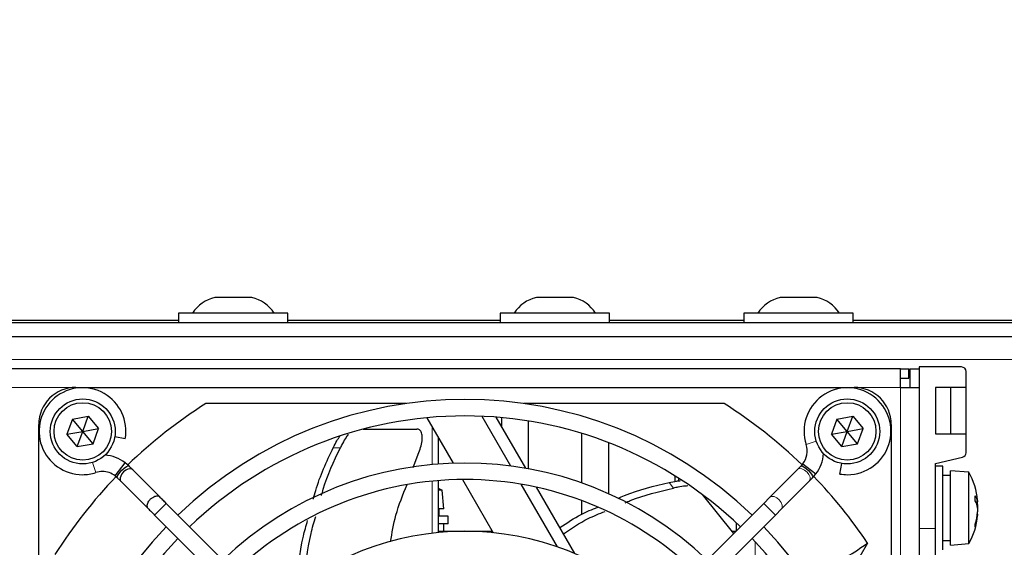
# Paper-space layout 'Blatt3' of a CAD drawing. Header units: millimetres. Extents: x 5 to 418, y 2 to 292.
# Tile 46 of 55: x 81 to 107, y 239 to 253. Entities that reach past the tile are written whole.
import ezdxf

# ---------------------------------------------------------------- set-up
doc = ezdxf.new("R2010")
doc.units = ezdxf.units.MM
doc.layers.add('SLD-0', color=7, linetype='Continuous')
doc.styles.add('SLDTEXTSTYLE1', font='TXT', dxfattribs={"width": 0.605})
doc.dimstyles.new('SLDDIMSTYLE0', dxfattribs={"dimtxt": 3.081982, "dimasz": 3.5, "dimexe": 0, "dimexo": 0.0625, "dimgap": 0.770496, "dimtad": 1, "dimdec": 1, "dimlfac": 4, "dimrnd": 1e-09, "dimzin": 12, "dimdsep": 46, "dimtxsty": 'SLDTEXTSTYLE1', "dimsah": 1, "dimcen": 0.09, "dimadec": 0, "dimazin": 3, "dimtfac": 1, "dimtofl": 0, "dimtmove": 0, "dimatfit": 3, "dimfxl": 1, "dimfrac": 2, "dimtolj": 1, "dimtzin": 12, "dimarcsym": 0})

# ---------------------------------------------------------------- blocks, each defined once
blk = doc.blocks.new('_D_13')
at = {"layer": 'SLD-0'}
for p, q in [((54.142, 241.215), (54.142, 270.265)), ((137.992, 241.215), (137.992, 270.265)), ((54.142, 269.265), (137.992, 269.265))]:
    blk.add_line(p, q, dxfattribs=at)
for points in [[(54.142, 269.265), (57.642, 268.805), (57.642, 269.725)], [(137.992, 269.265), (134.492, 269.725), (134.492, 268.805)]]:
    blk.add_solid(points, dxfattribs=at)
at = {"layer": 'SLD-0', "insert": (90.775, 273.358), "char_height": 3.175, "attachment_point": 1, "style": 'SLDTEXTSTYLE1'}
blk.add_mtext('335,4', dxfattribs=at)

psp = doc.layouts.new('Blatt3')

# ---------------------------------------------------------------- linework, layer by layer
at = {"color": 7, "linetype": 'Continuous', "lineweight": 25}
for p, q in [((87.1918, 245.2651), (86.1918, 245.2651)), ((95.8668, 245.2651), (94.8668, 245.2651)), ((102.4418, 245.2651), (101.4418, 245.2651)), ((85.2168, 244.8401), (85.2168, 244.5901)), ((88.1668, 244.8401), (85.2168, 244.8401)), ((88.1668, 244.5901), (88.1668, 244.8401)), ((93.8918, 244.8401), (93.8918, 244.5901)), ((96.8418, 244.8401), (93.8918, 244.8401)), ((96.8418, 244.5901), (96.8418, 244.8401)), ((100.4668, 244.8401), (100.4668, 244.5901)), ((103.4168, 244.8401), (100.4668, 244.8401)), ((103.4168, 244.5901), (103.4168, 244.8401)), ((55.8168, 244.5901), (136.3168, 244.5901)), ((85.2168, 244.6401), (73.4418, 244.6401)), ((93.8918, 244.6401), (88.1668, 244.6401)), ((100.4668, 244.6401), (96.8418, 244.6401)), ((109.0418, 244.6401), (103.4168, 244.6401)), ((55.8168, 244.2151), (136.3168, 244.2151)), ((104.6918, 243.3401), (56.6918, 243.3401)), ((104.6918, 242.8401), (104.6918, 243.3401)), ((104.6918, 243.3401), (104.9168, 243.3401)), ((104.9168, 243.0901), (104.9168, 243.3401)), ((104.9418, 243.3401), (105.1918, 243.3401)), ((104.9418, 243.3401), (104.9418, 242.8401)), ((105.1918, 243.3901), (105.1918, 243.3401)), ((106.3368, 243.3901), (105.1918, 243.3901)), ((105.1918, 243.3401), (105.1918, 242.8401)), ((104.6918, 243.0901), (104.9168, 243.0901)), ((106.4618, 242.8401), (106.4618, 243.2651)), ((82.4418, 242.8401), (103.4418, 242.8401)), ((104.6918, 242.8401), (105.1918, 242.8401)), ((105.1918, 242.8401), (105.1918, 219.8401)), ((106.4618, 242.8401), (105.6368, 242.8401)), ((105.6368, 242.8401), (105.6368, 241.5901)), ((106.0493, 241.5901), (106.0493, 242.8401)), ((106.4618, 241.5901), (106.4618, 242.8401)), ((91.3531, 242.4026), (85.9487, 242.4026)), ((99.9349, 242.4026), (94.5305, 242.4026)), ((82.3506, 241.9839), (82.7769, 242.0596)), ((82.6293, 241.6526), (82.7769, 242.0596)), ((82.7769, 242.0596), (83.0556, 241.7282)), ((91.9128, 242.0221), (92.6207, 240.7961)), ((93.3934, 242.0621), (94.1671, 240.7219)), ((94.5788, 240.6589), (93.7822, 242.0386)), ((93.9234, 242.0266), (93.9234, 241.794)), ((102.9756, 241.9839), (103.4019, 242.0596)), ((103.2543, 241.6526), (103.4019, 242.0596)), ((103.4019, 242.0596), (103.6806, 241.7282)), ((81.4418, 223.5401), (81.4418, 241.8401)), ((82.3506, 241.9839), (82.2029, 241.5769)), ((82.6293, 241.6526), (82.3506, 241.9839)), ((82.6293, 241.6526), (83.0556, 241.7282)), ((82.908, 241.3212), (83.0556, 241.7282)), ((94.6451, 241.9355), (94.6451, 240.647)), ((102.9756, 241.9839), (102.8279, 241.5769)), ((103.2543, 241.6526), (102.9756, 241.9839)), ((103.2543, 241.6526), (103.6806, 241.7282)), ((103.533, 241.3212), (103.6806, 241.7282)), ((104.4418, 241.8401), (104.4418, 220.8401)), ((82.2029, 241.5769), (82.6293, 241.6526)), ((82.4817, 241.2455), (82.2029, 241.5769)), ((82.4817, 241.2455), (82.6293, 241.6526)), ((82.908, 241.3212), (82.6293, 241.6526)), ((83.7768, 241.4554), (83.4919, 241.5056)), ((90.1968, 241.7146), (91.6462, 241.7146)), ((92.2293, 240.7747), (92.2293, 241.474)), ((96.0885, 241.5999), (96.0885, 240.263)), ((102.8279, 241.5769), (103.2543, 241.6526)), ((103.1067, 241.2455), (102.8279, 241.5769)), ((103.1067, 241.2455), (103.2543, 241.6526)), ((103.533, 241.3212), (103.2543, 241.6526)), ((105.6368, 241.5901), (106.4618, 241.5901)), ((106.4618, 241.08), (106.4618, 241.5901)), ((82.4817, 241.2455), (82.908, 241.3212)), ((96.8102, 241.3501), (96.8102, 239.9746)), ((103.1067, 241.2455), (103.533, 241.3212)), ((91.5462, 240.6823), (91.6923, 241.0852)), ((105.6368, 240.7901), (106.3649, 240.9582)), ((83.5061, 240.4543), (83.776, 240.8075)), ((83.8775, 240.7186), (83.776, 240.8075)), ((102.0061, 240.7186), (101.9157, 240.6283)), ((102.056, 240.7757), (102.0061, 240.7186)), ((102.056, 240.7757), (102.4092, 240.5059)), ((103.0571, 240.505), (103.1073, 240.79)), ((105.6368, 239.0401), (105.6368, 240.7901)), ((105.8368, 240.7151), (105.6368, 240.7151)), ((105.8368, 238.6039), (105.8368, 240.7151)), ((83.5061, 240.4543), (83.5632, 240.4043)), ((84.7082, 239.888), (83.9782, 240.6179)), ((98.6105, 240.3063), (98.6105, 240.4522)), ((101.9157, 240.6283), (101.1651, 239.8776)), ((102.23, 240.314), (102.3204, 240.4043)), ((102.3204, 240.4043), (102.4092, 240.5059)), ((106.0368, 240.4651), (105.8368, 240.4651)), ((106.5368, 240.5526), (106.0368, 240.5901)), ((106.0368, 238.7134), (106.0368, 240.5901)), ((106.5368, 238.7463), (106.5368, 240.5526)), ((83.6639, 240.3036), (84.3939, 239.5737)), ((92.2293, 238.9267), (92.2293, 240.3289)), ((92.8743, 240.3568), (93.7027, 238.922)), ((94.4512, 240.2298), (95.4243, 238.5443)), ((95.9061, 238.3598), (94.874, 240.1476)), ((98.698, 240.3971), (98.698, 240.3193)), ((101.4794, 239.5633), (102.23, 240.314)), ((92.3293, 240.0651), (92.2293, 240.0651)), ((92.3668, 239.5651), (92.3293, 240.0651)), ((99.3414, 239.9546), (100.1846, 238.8972)), ((101.1651, 239.8776), (101.0003, 239.7129)), ((91.9764, 232.6197), (84.8832, 239.7129)), ((101.0003, 239.7129), (93.9072, 232.6197)), ((96.0885, 239.7902), (96.0885, 239.4225)), ((106.722, 239.7512), (106.7726, 239.7643)), ((106.7263, 239.7417), (106.7762, 239.7557)), ((106.7394, 239.7104), (106.7726, 239.7075)), ((106.7633, 239.6373), (106.7762, 239.6383)), ((84.5689, 239.3986), (91.6621, 232.3054)), ((92.3668, 239.5651), (92.2293, 239.5651)), ((92.2418, 239.3651), (92.2418, 239.5651)), ((92.4918, 239.3651), (92.2418, 239.3651)), ((92.4918, 239.1651), (92.4918, 239.3651)), ((94.2215, 232.3054), (101.3147, 239.3986)), ((101.3147, 239.3986), (101.4794, 239.5633)), ((106.7606, 239.3821), (106.7726, 239.38)), ((106.7671, 239.4269), (106.7762, 239.4244)), ((92.4918, 239.1651), (92.2293, 239.1651)), ((92.3668, 238.9651), (92.3668, 239.1651)), ((100.2668, 238.9794), (100.2668, 239.1829)), ((92.2293, 238.9651), (93.1168, 238.9651)), ((93.1168, 238.9581), (93.1168, 238.9651)), ((93.1168, 238.9651), (93.6778, 238.9651)), ((100.1305, 238.9651), (100.2525, 238.9651)), ((105.6368, 238.2901), (105.6368, 239.0401)), ((103.8011, 238.6447), (102.7143, 236.7623)), ((105.8368, 238.7151), (106.0368, 238.7151)), ((105.8368, 238.4651), (105.8368, 238.6039)), ((106.0368, 238.5901), (106.0368, 238.7134)), ((106.0368, 238.5901), (106.5368, 238.6276)), ((106.5368, 238.6276), (106.5368, 238.7463))]:
    psp.add_line(p, q, dxfattribs=at)
at = {"color": 7, "linetype": 'Continuous', "lineweight": 18}
for p, q in [((134.8168, 243.5901), (57.3168, 243.5901)), ((82.4418, 242.8401), (78.9418, 242.8401)), ((104.6918, 242.8401), (103.4418, 242.8401)), ((104.6918, 219.8401), (104.6918, 242.8401)), ((92.0543, 240.7598), (92.0543, 241.7771)), ((89.5794, 241.2146), (89.3879, 241.2146)), ((102.1457, 241.2985), (102.4205, 241.3873)), ((82.9833, 240.544), (82.8946, 240.8187)), ((92.0543, 238.9082), (92.0543, 240.3133)), ((98.5656, 240.1255), (98.4462, 240.2752)), ((84.8832, 239.7129), (84.5689, 239.3986)), ((101.0003, 239.7129), (101.3147, 239.3986)), ((105.6368, 239.0401), (105.1918, 239.0401)), ((100.7668, 238.6841), (100.7668, 236.6588))]:
    psp.add_line(p, q, dxfattribs=at)
at = {"color": 7, "linetype": 'Continuous', "lineweight": 25, "flags": 128}
for points in [[(83.5629, 240.4046), (83.5618, 240.4059), (83.5601, 240.4358), (83.5828, 240.4849), (83.6264, 240.5456), (83.6844, 240.6087), (83.7478, 240.6647), (83.807, 240.7049), (83.8531, 240.7233), (83.8778, 240.7184)], [(102.0061, 240.7186), (102.0076, 240.72), (102.0374, 240.7218), (102.0865, 240.6991), (102.1471, 240.6556), (102.2103, 240.5977), (102.2662, 240.5342), (102.3065, 240.475), (102.325, 240.4289), (102.3204, 240.4043)], [(83.9776, 240.6172), (83.95, 240.6365), (83.8957, 240.6441), (83.8458, 240.6335), (83.7885, 240.6059), (83.7316, 240.5615), (83.6844, 240.5062), (83.6532, 240.4492), (83.639, 240.3983), (83.642, 240.3415), (83.6606, 240.3071), (83.6606, 240.3071)], [(92.3293, 240.0651), (92.279, 240.0917), (92.2293, 240.1164)], [(106.7726, 239.7075), (106.7679, 239.7475), (106.7671, 239.7532)]]:
    psp.add_lwpolyline(points, dxfattribs=at)
at = {"color": 7, "linetype": 'Continuous', "lineweight": 18, "flags": 128}
for points in [[(101.9157, 240.6283), (101.919, 240.6314), (101.9681, 240.6524), (102.0331, 240.6458), (102.1042, 240.6126), (102.1705, 240.5579), (102.2219, 240.4899), (102.2507, 240.4191), (102.2524, 240.3563), (102.23, 240.314)], [(101.1651, 239.8776), (101.1684, 239.8808), (101.2174, 239.9017), (101.2825, 239.8951), (101.3535, 239.862), (101.4199, 239.8072), (101.4713, 239.7393), (101.5001, 239.6685), (101.5017, 239.6056), (101.4794, 239.5633)]]:
    psp.add_lwpolyline(points, dxfattribs=at)
at = {"color": 7, "linetype": 'Continuous', "lineweight": 25}
for centre, radius in [((82.6293, 241.6526), 0.875), ((103.2543, 241.6526), 0.875), ((82.6293, 241.6526), 0.775), ((103.2543, 241.6526), 0.775)]:
    psp.add_circle(centre, radius, dxfattribs=at)
for centre, radius, start, end in [((86.4293, 244.2937), 1, 103.74131, 146.88111), ((86.9542, 244.2937), 1, 33.11889, 76.25869), ((95.1043, 244.2937), 1, 103.74131, 146.88111), ((95.6292, 244.2937), 1, 33.11889, 76.25869), ((101.6793, 244.2937), 1, 103.74131, 146.88111), ((102.2042, 244.2937), 1, 33.11889, 76.25869), ((106.3368, 243.2651), 0.125, 0, 90), ((82.4418, 241.8401), 1, 90, 180), ((82.623, 241.6588), 1.1716, 350, 270), ((103.2605, 241.6588), 1.1716, 270, 197.91104), ((103.4418, 241.8401), 1, 0, 90), ((92.9418, 231.3401), 13.0875, 122.29889, 134.03181), ((92.9418, 231.3401), 11.176, 46.13948, 133.86052), ((92.9418, 231.3401), 13.0875, 45.98193, 57.70111), ((92.9418, 231.3401), 10.7315, 90, 133.81332), ((92.9418, 231.3401), 10.7315, 46.18668, 90), ((101.6019, 241.1227), 0.5715, 322.6142, 17.91104), ((83.1591, 240.0002), 1.016, 52.6142, 86.14475), ((101.6019, 241.1227), 1.016, 322.6142, 356.14475), ((106.3368, 241.08), 0.125, 283, 0), ((92.9418, 231.3401), 9.4615, 46.346, 133.654), ((92.9418, 231.3401), 13.0875, 135.97743, 147.70111), ((82.623, 241.6588), 1.1716, 270, 287.91104), ((83.1591, 240.0002), 0.5715, 90, 107.91104), ((83.1591, 240.0002), 0.5715, 52.6142, 90), ((92.9418, 231.3401), 13.0875, 33.92737, 44.03788), ((103.2605, 241.6588), 1.1716, 260, 270), ((104.7836, 239.5901), 2, 5.89714, 28.76707), ((92.9418, 231.3401), 9.017, 90, 133.58764), ((92.9418, 231.3401), 9.017, 46.41236, 90), ((106.3501, 239.6782), 0.4312, 11.51309, 34.03081), ((105.1177, 239.8505), 1.5912, 357.5142, 2.4858), ((106.0995, 239.464), 0.6858, 11.06723, 27.57791), ((105.9627, 239.7119), 0.8146, 3.08623, 6.21566), ((106.7424, 239.7465), 0.035, 15.3723, 30.56603), ((104.7679, 239.5683), 2.0095, 1.99551, 3.97168), ((105.5471, 239.6937), 1.2303, 354.90927, 357.4214), ((104.7836, 239.5901), 2, 331.23293, 354.10286), ((105.0834, 239.6513), 1.6986, 342.95643, 353.95928), ((105.3257, 239.5338), 1.455, 341.73456, 353.93519), ((105.5471, 239.4865), 1.2303, 2.5786, 5.09073), ((104.7679, 239.6118), 2.0095, 356.02832, 358.00449), ((105.9627, 239.4682), 0.8146, 353.78434, 356.91377), ((92.9418, 231.3401), 11.176, 136.13948, 223.86052), ((92.9418, 231.3401), 11.176, 316.13948, 43.86052), ((106.2289, 239.1156), 0.48, 355.47351, 4.52649), ((92.9418, 231.3401), 7.62, 46.67136, 133.32864), ((92.9418, 231.3401), 10.7315, 136.18668, 223.81332), ((92.9418, 231.3401), 10.7315, 316.18668, 43.81332)]:
    psp.add_arc(centre, radius, start, end, dxfattribs=at)
for points, knots in [([(89.3879, 241.2146), (89.4203, 241.2786), (89.4785, 241.3935), (89.538, 241.4845), (89.5644, 241.5249)], [0, 0, 0, 0, 0.5568289, 1, 1, 1, 1]), ([(89.7936, 241.5788), (89.774, 241.5516), (89.7236, 241.4817), (89.6477, 241.3507), (89.5981, 241.2518), (89.5794, 241.2146)], [0, 0, 0, 0, 0.2843389, 0.7300344, 1, 1, 1, 1]), ([(91.6923, 241.0852), (91.7168, 241.1452), (91.7658, 241.2651), (91.7953, 241.4419), (91.7871, 241.5892), (91.7403, 241.6842), (91.6849, 241.7131), (91.6517, 241.7143), (91.6462, 241.7146)], [0, 0, 0, 0, 0.2017149, 0.4033333, 0.6062759, 0.8012788, 0.9668537, 1, 1, 1, 1]), ([(88.8513, 239.8282), (88.8714, 239.9057), (88.9958, 240.3863), (89.2091, 240.8368), (89.3879, 241.2146)], [0, 0, 0, 0, 0.1613229, 1, 1, 1, 1]), ([(89.0705, 239.9255), (89.0857, 239.9823), (89.2053, 240.4291), (89.405, 240.8485), (89.5794, 241.2146)], [0, 0, 0, 0, 0.1270273, 1, 1, 1, 1]), ([(83.9789, 240.6173), (83.963, 240.6332), (83.9319, 240.6643), (83.8955, 240.7006), (83.8778, 240.7183)], [0, 0, 0, 0, 0.5118376, 1, 1, 1, 1]), ([(83.5629, 240.4046), (83.5805, 240.387), (83.6166, 240.351), (83.6474, 240.3201), (83.6632, 240.3043)], [0, 0, 0, 0, 0.4879607, 1, 1, 1, 1]), ([(90.9341, 238.6741), (90.9744, 238.916), (91.0628, 239.4479), (91.2671, 239.9473), (91.3784, 240.2195)], [0, 0, 0, 0, 0.4548775, 1, 1, 1, 1]), ([(97.0709, 239.8491), (97.1297, 239.8753), (97.5689, 240.0705), (98.039, 240.1802), (98.4462, 240.2752)], [0, 0, 0, 0, 0.1339036, 1, 1, 1, 1]), ([(98.4462, 240.2752), (98.5167, 240.29), (98.6286, 240.3135), (98.7247, 240.3229), (98.7603, 240.3264)], [0, 0, 0, 0, 0.6297175, 1, 1, 1, 1]), ([(98.9555, 240.1834), (98.931, 240.1821), (98.8536, 240.1781), (98.7144, 240.1569), (98.6063, 240.1341), (98.5656, 240.1255)], [0, 0, 0, 0, 0.224165, 0.7073353, 1, 1, 1, 1]), ([(84.3906, 239.5772), (84.3834, 239.5879), (84.3671, 239.6122), (84.3654, 239.6631), (84.3813, 239.7208), (84.4127, 239.7781), (84.4599, 239.8334), (84.5168, 239.8778), (84.5744, 239.9056), (84.6309, 239.9174), (84.6784, 239.912), (84.6995, 239.8941), (84.7083, 239.8867)], [0, 0, 0, 0, 0.0912531, 0.2066738, 0.2979141, 0.3985284, 0.50458, 0.6106324, 0.7112482, 0.8024904, 0.9179129, 1, 1, 1, 1]), ([(84.8832, 239.7129), (84.852, 239.7441), (84.7887, 239.8074), (84.7357, 239.8604), (84.7088, 239.8873)], [0, 0, 0, 0, 0.4927709, 1, 1, 1, 1]), ([(97.2665, 239.7308), (97.3117, 239.7505), (97.7271, 239.9314), (98.1705, 240.034), (98.5656, 240.1255)], [0, 0, 0, 0, 0.108849, 1, 1, 1, 1]), ([(95.502, 239.0598), (95.689, 239.1875), (96.0101, 239.4067), (96.3708, 239.5505), (96.5215, 239.6105)], [0, 0, 0, 0, 0.5823231, 1, 1, 1, 1]), ([(84.3932, 239.5744), (84.4203, 239.5473), (84.4737, 239.4939), (84.5375, 239.4301), (84.5689, 239.3986)], [0, 0, 0, 0, 0.50716426, 1, 1, 1, 1]), ([(88.6172, 237.5608), (88.6509, 238.0124), (88.6964, 238.6224), (88.8692, 239.2069), (88.9141, 239.3587)], [0, 0, 0, 0, 0.74028, 1, 1, 1, 1]), ([(95.5965, 238.8962), (95.8137, 239.0416), (96.1687, 239.2792), (96.5653, 239.436), (96.7191, 239.4968)], [0, 0, 0, 0, 0.6119919, 1, 1, 1, 1]), ([(88.416, 237.4171), (88.445, 237.8921), (88.4829, 238.5128), (88.6544, 239.1078), (88.6947, 239.2475)], [0, 0, 0, 0, 0.7651165, 1, 1, 1, 1]), ([(101.8867, 237.9333), (102.1282, 237.957), (102.6172, 238.0051), (103.2557, 238.2557), (103.6216, 238.5167), (103.8011, 238.6447)], [0, 0, 0, 0, 0.3319611, 0.6722213, 1, 1, 1, 1])]:
    psp.add_open_spline(points, degree=3, knots=knots, dxfattribs=at)

# ---------------------------------------------------------------- dimensions: what is measured, and where the dimension line sits
at = {"layer": 'SLD-0'}
dim = psp.add_linear_dim(base=(137.9918, 269.2651), p1=(54.1418, 241.2151), p2=(137.9918, 241.2151), dimstyle='SLDDIMSTYLE0', dxfattribs=at)
dim.commit()
dim.dimension.update_dxf_attribs({"geometry": '_D_13', "text_midpoint": (96.0668, 269.2651), "dimtype": 160})

doc.saveas('drawing.dxf')
